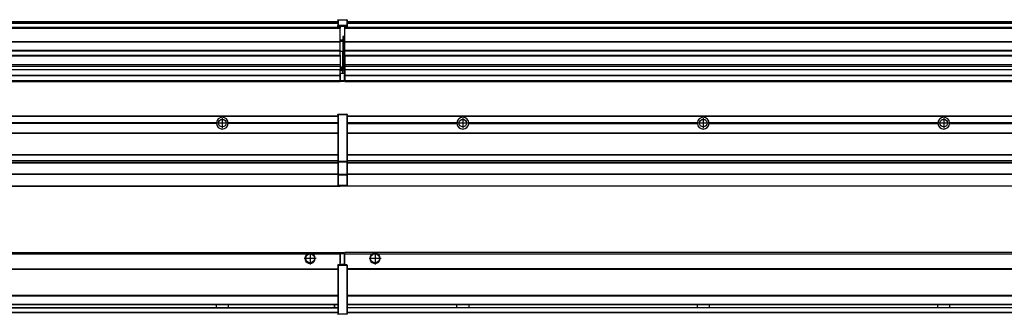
# Model space of a CAD drawing. Header units: inches. Extents: x -381 to 25822, y -418 to 176.
# Tile 45 of 48: x 24185 to 25004, y -154 to 90. Entities that reach past the tile are written whole.
import ezdxf

# ---------------------------------------------------------------- set-up
doc = ezdxf.new("R2010")
doc.units = ezdxf.units.IN
doc.linetypes.add('DOT_CENTER', pattern=[14, 12, -1, 0, -1])
doc.layers.add('1', color=7, linetype='Continuous')

# ---------------------------------------------------------------- blocks, each defined once
blk = doc.blocks.new('Modulo_der__10E___29', base_point=(24455.18, -53.93))
at = {"color": 7, "linetype": 'Continuous'}
for p, q in [((24456.88, 10.47), (25721.68, 10.47)), ((24456.88, 10.22), (25721.68, 10.22)), ((24476.43, 10.47), (24476.48, 10.52)), ((24476.48, 10.52), (24483.88, 10.52)), ((24483.93, 10.47), (24483.88, 10.52)), ((24548.29, 4.77), (24456.88, 4.77)), ((24548.28, 4.47), (24456.88, 4.47)), ((24456.88, 4.17), (24548.29, 4.17)), ((24548.29, 4.77), (24548.28, 4.47)), ((24548.28, 4.47), (24548.29, 4.17)), ((24550.45, 6.04), (24550.45, 6.05)), ((24550.83, 6.57), (24550.85, 6.59)), ((24550.85, 2.36), (24550.83, 2.38)), ((24555.91, 2.92), (24555.9, 2.9)), ((24748.29, 4.77), (24558.07, 4.77)), ((24558.08, 4.47), (24558.07, 4.77)), ((24558.07, 4.17), (24558.08, 4.47)), ((24558.07, 4.17), (24748.29, 4.17)), ((24748.28, 4.47), (24558.08, 4.47)), ((24748.29, 4.77), (24748.28, 4.47)), ((24748.28, 4.47), (24748.29, 4.17)), ((24750.83, 6.57), (24750.85, 6.59)), ((24750.85, 2.36), (24750.83, 2.38)), ((24755.91, 2.92), (24755.9, 2.9)), ((24948.29, 4.77), (24758.07, 4.77)), ((24758.08, 4.47), (24758.07, 4.77)), ((24758.07, 4.17), (24758.08, 4.47)), ((24758.07, 4.17), (24948.29, 4.17)), ((24948.28, 4.47), (24758.08, 4.47)), ((24948.29, 4.77), (24948.28, 4.47)), ((24948.28, 4.47), (24948.29, 4.17)), ((24950.45, 2.9), (24950.44, 2.91)), ((24950.83, 6.57), (24950.85, 6.59)), ((24955.91, 2.92), (24955.9, 2.9)), ((25148.29, 4.77), (24958.07, 4.77)), ((24958.08, 4.47), (24958.07, 4.77)), ((24958.07, 4.17), (24958.08, 4.47)), ((24958.07, 4.17), (25148.29, 4.17)), ((25148.28, 4.47), (24958.08, 4.47)), ((24456.88, -3.53), (25721.68, -3.53)), ((24456.88, -3.78), (25721.68, -3.78)), ((25721.68, -4.03), (24456.88, -4.03)), ((24456.88, -21.53), (25721.68, -21.53)), ((24456.88, -21.78), (25721.68, -21.78)), ((24456.88, -26.73), (25721.68, -26.73)), ((24456.88, -26.82), (25721.68, -26.82)), ((24456.88, -28.37), (25721.68, -28.37)), ((24456.88, -28.53), (25721.68, -28.53)), ((24456.88, -28.65), (25721.68, -28.65)), ((25721.68, -38.02), (24456.88, -38.02)), ((25721.68, -38.11), (24456.88, -38.11)), ((24455.18, -47.53), (24455.18, -48.03)), ((25642.68, -48.03), (24455.18, -48.03)), ((24456.63, -47.53), (25721.68, -47.53))]:
    blk.add_line(p, q, dxfattribs=at)
for centre in [(24553.18, 4.47), (24753.18, 4.47), (24953.18, 4.47)]:
    blk.add_circle(centre, 3.15, dxfattribs=at)
for centre, start, end in [((24553.18, 4.47), 3.5101, 176.4899), ((24753.18, 4.47), 3.5101, 176.4899), ((24953.18, 4.47), 3.5101, 176.4899), ((24553.18, 4.47), 183.51008, 356.48992), ((24753.18, 4.47), 183.51008, 356.48992), ((24953.18, 4.47), 183.51008, 356.48992)]:
    blk.add_arc(centre, 4.9, start, end, dxfattribs=at)
at = {"layer": '1', "color": 2, "linetype": 'DOT_CENTER'}
for p, q in [((24553.18, 8.62), (24553.18, 0.32)), ((24753.18, 8.62), (24753.18, 0.32)), ((24953.18, 8.62), (24953.18, 0.32)), ((24557.33, 4.47), (24549.03, 4.47)), ((24757.33, 4.47), (24749.03, 4.47)), ((24957.33, 4.47), (24949.03, 4.47))]:
    blk.add_line(p, q, dxfattribs=at)
blk = doc.blocks.new('Modulos_intermedio__FL-14__12_1_1_1_1__35', base_point=(23055.18, -48.03))
at = {"color": 7, "linetype": 'Continuous'}
for p, q in [((23056.88, 10.47), (24449.18, 10.47)), ((23056.88, 10.22), (24449.18, 10.22)), ((24422.43, 10.47), (24422.48, 10.52)), ((24422.48, 10.52), (24429.88, 10.52)), ((24429.93, 10.47), (24429.88, 10.52)), ((24449.18, 11.72), (24449.19, 11.79)), ((24449.18, 11.72), (24449.18, 11.47)), ((24449.18, 11.47), (24449.43, 11.47)), ((24449.18, 11.47), (24449.18, -27.21)), ((24449.19, 11.79), (24449.2, 11.82)), ((24449.2, 11.82), (24449.22, 11.86)), ((24449.22, 11.86), (24449.25, 11.9)), ((24449.25, 11.9), (24449.29, 11.93)), ((24449.29, 11.93), (24449.34, 11.96)), ((24449.34, 11.96), (24449.36, 11.96)), ((24449.36, 11.96), (24449.43, 11.97)), ((24449.43, 11.97), (24456.63, 11.97)), ((24449.43, 11.97), (24449.43, 11.47)), ((24456.63, 11.47), (24449.43, 11.47)), ((24449.43, 11.47), (24449.43, -27.21)), ((24456.63, 11.97), (24456.63, 11.47)), ((24456.7, 11.96), (24456.63, 11.97)), ((24456.88, 11.47), (24456.63, 11.47)), ((24456.63, 11.47), (24456.63, -27.21)), ((24456.72, 11.96), (24456.7, 11.96)), ((24456.76, 11.93), (24456.72, 11.96)), ((24456.8, 11.9), (24456.76, 11.93)), ((24456.84, 11.86), (24456.8, 11.9)), ((24456.86, 11.82), (24456.84, 11.86)), ((24456.87, 11.79), (24456.86, 11.82)), ((24456.88, 11.72), (24456.87, 11.79)), ((24456.88, 11.72), (24456.88, 11.47)), ((24456.88, 11.47), (24456.88, -27.21)), ((24348.29, 4.77), (24158.07, 4.77)), ((24348.29, 4.17), (24158.07, 4.17)), ((24348.28, 4.47), (24158.08, 4.47)), ((24348.29, 4.77), (24348.28, 4.47)), ((24348.28, 4.47), (24348.29, 4.17)), ((24350.83, 6.57), (24350.85, 6.59)), ((24350.84, 2.36), (24350.83, 2.38)), ((24355.9, 6.06), (24355.91, 6.03)), ((24449.18, 4.77), (24358.07, 4.77)), ((24358.08, 4.47), (24358.07, 4.77)), ((24358.07, 4.17), (24358.08, 4.47)), ((24449.18, 4.17), (24358.07, 4.17)), ((24449.18, 4.47), (24358.08, 4.47)), ((23056.88, -3.53), (24449.18, -3.53)), ((23056.88, -3.78), (24449.18, -3.78)), ((24449.18, -4.03), (23056.88, -4.03)), ((23056.88, -21.53), (24449.18, -21.53)), ((23056.88, -21.78), (24449.18, -21.78)), ((23056.88, -26.73), (24449.18, -26.73)), ((23056.88, -26.82), (24449.18, -26.82)), ((23056.88, -28.37), (24449.18, -28.37)), ((23056.88, -28.53), (24449.18, -28.53)), ((23056.88, -28.65), (24449.18, -28.65)), ((24449.18, -27.21), (24449.18, -27.52)), ((24449.18, -27.21), (24449.43, -27.21)), ((24449.18, -27.52), (24449.18, -38.19)), ((24449.18, -27.52), (24449.19, -27.54)), ((24449.19, -27.54), (24449.22, -27.57)), ((24449.22, -27.57), (24449.25, -27.59)), ((24449.25, -27.59), (24449.29, -27.6)), ((24449.29, -27.6), (24449.34, -27.61)), ((24449.34, -27.61), (24449.36, -27.61)), ((24449.36, -27.61), (24449.43, -27.62)), ((24449.43, -27.21), (24449.43, -27.62)), ((24449.43, -27.21), (24456.63, -27.21)), ((24449.43, -27.62), (24449.43, -38.3)), ((24449.43, -27.62), (24456.63, -27.62)), ((24456.63, -27.21), (24456.63, -27.62)), ((24456.88, -27.21), (24456.63, -27.21)), ((24456.7, -27.61), (24456.63, -27.62)), ((24456.63, -27.62), (24456.63, -38.3)), ((24456.72, -27.61), (24456.7, -27.61)), ((24456.76, -27.6), (24456.72, -27.61)), ((24456.8, -27.59), (24456.76, -27.6)), ((24456.84, -27.57), (24456.8, -27.59)), ((24456.87, -27.54), (24456.84, -27.57)), ((24456.88, -27.52), (24456.87, -27.54)), ((24456.88, -27.21), (24456.88, -27.52)), ((24456.88, -27.52), (24456.88, -38.19)), ((24449.18, -38.02), (23056.88, -38.02)), ((24449.18, -38.11), (23056.88, -38.11)), ((24449.18, -38.19), (24449.19, -38.22)), ((24449.18, -38.19), (24449.18, -38.71)), ((24449.18, -38.71), (24449.18, -47.03)), ((24449.18, -38.71), (24449.43, -38.71)), ((24449.19, -38.22), (24449.22, -38.25)), ((24449.22, -38.25), (24449.25, -38.27)), ((24449.25, -38.27), (24449.29, -38.28)), ((24449.29, -38.28), (24449.34, -38.29)), ((24449.34, -38.29), (24449.36, -38.29)), ((24449.36, -38.29), (24449.43, -38.3)), ((24449.43, -38.3), (24449.43, -38.71)), ((24456.63, -38.3), (24449.43, -38.3)), ((24449.43, -38.71), (24449.43, -47.03)), ((24456.63, -38.71), (24449.43, -38.71)), ((24456.7, -38.29), (24456.63, -38.3)), ((24456.63, -38.3), (24456.63, -38.71)), ((24456.63, -38.71), (24456.63, -47.03)), ((24456.88, -38.71), (24456.63, -38.71)), ((24456.72, -38.29), (24456.7, -38.29)), ((24456.76, -38.28), (24456.72, -38.29)), ((24456.8, -38.27), (24456.76, -38.28)), ((24456.84, -38.25), (24456.8, -38.27)), ((24456.87, -38.22), (24456.84, -38.25)), ((24456.88, -38.19), (24456.87, -38.22)), ((24456.88, -38.19), (24456.88, -38.71)), ((24456.88, -38.71), (24456.88, -47.03)), ((23055.18, -48.03), (24451.18, -48.03)), ((23056.63, -47.53), (24449.43, -47.53)), ((24449.18, -47.03), (24449.18, -47.28)), ((24449.18, -47.03), (24449.43, -47.03)), ((24449.18, -47.28), (24449.19, -47.34)), ((24449.19, -47.34), (24449.2, -47.37)), ((24449.2, -47.37), (24449.22, -47.41)), ((24449.22, -47.41), (24449.25, -47.45)), ((24449.25, -47.45), (24449.29, -47.49)), ((24449.29, -47.49), (24449.34, -47.51)), ((24449.34, -47.51), (24449.36, -47.52)), ((24449.36, -47.52), (24449.43, -47.53)), ((24449.43, -47.03), (24449.43, -47.53)), ((24449.43, -47.03), (24456.63, -47.03)), ((24449.43, -47.53), (24456.63, -47.53)), ((24451.18, -47.53), (24451.18, -48.03)), ((24456.88, -47.03), (24456.63, -47.03)), ((24456.63, -47.03), (24456.63, -47.53)), ((24456.7, -47.52), (24456.63, -47.53)), ((24456.72, -47.51), (24456.7, -47.52)), ((24456.76, -47.49), (24456.72, -47.51)), ((24456.8, -47.45), (24456.76, -47.49)), ((24456.84, -47.41), (24456.8, -47.45)), ((24456.86, -47.37), (24456.84, -47.41)), ((24456.87, -47.34), (24456.86, -47.37)), ((24456.88, -47.28), (24456.87, -47.34)), ((24456.88, -47.03), (24456.88, -47.28))]:
    blk.add_line(p, q, dxfattribs=at)
blk.add_circle((24353.18, 4.47), 3.15, dxfattribs=at)
for start, end in [(3.5101, 176.4899), (183.51008, 356.48992)]:
    blk.add_arc((24353.18, 4.47), 4.9, start, end, dxfattribs=at)
at = {"layer": '1', "color": 2, "linetype": 'DOT_CENTER'}
for p, q in [((24353.18, 8.62), (24353.18, 0.32)), ((24357.33, 4.47), (24349.03, 4.47))]:
    blk.add_line(p, q, dxfattribs=at)
blk = doc.blocks.new('F-248__36', base_point=(621.12, -75.97))
for name, p in [('Modulos_intermedio__FL-14__12_1_1_1_1__35', (23055.18, -48.03)), ('Modulo_der__10E___29', (24455.18, -53.93))]:
    blk.add_blockref(name, p)
blk = doc.blocks.new('Alzado2', base_point=(2889, -32))
blk.add_blockref('F-248__36', (621.12, -75.97))
blk = doc.blocks.new('Modulo_der__10E___56', base_point=(24455.18, 38.97))
at = {"color": 7, "linetype": 'Continuous'}
for p, q in [((24455.18, 83.99), (24455.18, 84.47)), ((24455.18, 83.99), (24455.18, 83.97)), ((25700.68, 83.99), (24455.18, 83.99)), ((24455.18, 83.97), (24455.18, 83.47)), ((24455.18, 83.97), (25543.18, 83.97)), ((24455.18, 72.41), (24455.18, 83.47)), ((24455.18, 83.47), (25528.43, 83.47)), ((24456.88, 88.97), (25721.68, 88.97)), ((24456.88, 88.96), (25721.68, 88.96)), ((24456.88, 88.35), (25721.68, 88.35)), ((24456.88, 88.03), (25721.68, 88.03)), ((24456.88, 87.7), (25721.68, 87.7)), ((24455.18, 72.41), (24455.18, 72.16)), ((24455.18, 72.41), (25527.68, 72.41)), ((24455.18, 72.16), (25527.68, 72.16)), ((24455.18, 64.79), (24455.18, 72.16)), ((25527.68, 64.79), (24455.18, 64.79)), ((24455.18, 64.79), (24455.18, 64.54)), ((24455.18, 60.91), (24455.18, 64.54)), ((24455.18, 64.54), (25527.68, 64.54)), ((24455.18, 60.91), (24455.18, 60.41)), ((24455.18, 60.91), (25527.68, 60.91)), ((24455.18, 60.41), (25527.68, 60.41)), ((24455.18, 60.41), (24455.18, 59.42)), ((24455.18, 59.42), (24455.18, 53.15)), ((24455.18, 53.15), (24455.18, 51.48)), ((24455.18, 53.15), (25527.68, 53.15)), ((25527.68, 51.48), (24455.18, 51.48)), ((24455.18, 51.48), (24455.18, 51.37)), ((24455.18, 51.37), (24455.18, 49.19)), ((24455.18, 49.19), (24455.18, 49.16)), ((24455.18, 49.19), (25542.96, 49.19)), ((24455.18, 49.16), (24455.18, 44.48)), ((24455.18, 49.16), (25542.99, 49.16)), ((24455.18, 44.48), (24455.18, 44.04)), ((24455.18, 44.48), (25700.68, 44.48)), ((24455.18, 44.04), (24455.18, 39.97)), ((24455.18, 44.04), (25700.68, 44.04)), ((24455.18, 39.97), (24455.18, 39.47)), ((24455.18, 39.97), (25700.68, 39.97)), ((24455.18, 39.22), (24455.18, 39.47)), ((24455.18, 39.47), (25721.68, 39.47)), ((24455.18, 39.22), (24455.18, 38.97)), ((24455.18, 39.22), (25721.68, 39.22)), ((24455.18, 38.97), (25721.68, 38.97))]:
    blk.add_line(p, q, dxfattribs=at)
blk = doc.blocks.new('Modulos_intermedio__FL-14__12_1_1_1_1__62', base_point=(23055.18, 38.97))
at = {"color": 7, "linetype": 'Continuous'}
for p, q in [((24449.18, 90.22), (24449.19, 90.29)), ((24449.18, 90.22), (24449.2, 90.24)), ((24449.18, 90.22), (24449.18, 90.16)), ((24449.18, 90.16), (24449.18, 90.22)), ((24449.18, 90.16), (24449.18, 85.33)), ((24449.19, 90.29), (24449.2, 90.32)), ((24449.2, 90.32), (24449.22, 90.36)), ((24449.2, 90.24), (24449.22, 90.28)), ((24449.22, 90.36), (24449.25, 90.4)), ((24449.22, 90.28), (24449.25, 90.32)), ((24449.25, 90.4), (24449.29, 90.43)), ((24449.25, 90.32), (24449.29, 90.35)), ((24449.29, 90.43), (24449.34, 90.46)), ((24449.29, 90.35), (24449.34, 90.37)), ((24449.34, 90.46), (24449.36, 90.46)), ((24449.34, 90.37), (24449.36, 90.38)), ((24449.36, 90.46), (24449.43, 90.47)), ((24449.36, 90.38), (24449.43, 90.39)), ((24449.43, 90.47), (24449.43, 90.39)), ((24449.43, 90.47), (24456.63, 90.47)), ((24449.43, 90.39), (24449.43, 85.56)), ((24449.43, 90.39), (24456.63, 90.39)), ((24456.63, 90.47), (24456.63, 90.39)), ((24456.7, 90.46), (24456.63, 90.47)), ((24456.63, 90.39), (24456.63, 85.56)), ((24456.7, 90.38), (24456.63, 90.39)), ((24456.72, 90.46), (24456.7, 90.46)), ((24456.72, 90.37), (24456.7, 90.38)), ((24456.76, 90.43), (24456.72, 90.46)), ((24456.76, 90.35), (24456.72, 90.37)), ((24456.8, 90.4), (24456.76, 90.43)), ((24456.8, 90.32), (24456.76, 90.35)), ((24456.84, 90.36), (24456.8, 90.4)), ((24456.84, 90.28), (24456.8, 90.32)), ((24456.86, 90.32), (24456.84, 90.36)), ((24456.86, 90.24), (24456.84, 90.28)), ((24456.87, 90.29), (24456.86, 90.32)), ((24456.87, 90.22), (24456.86, 90.24)), ((24456.88, 90.22), (24456.87, 90.29)), ((24456.88, 90.16), (24456.87, 90.22)), ((24456.88, 90.22), (24456.88, 90.16)), ((24456.88, 90.16), (24456.88, 85.33)), ((24451.18, 83.99), (23055.18, 83.99)), ((23055.18, 83.97), (24451.18, 83.97)), ((23055.18, 83.47), (24451.18, 83.47)), ((23056.88, 88.97), (24449.18, 88.97)), ((23056.88, 88.96), (24449.18, 88.96)), ((23056.88, 88.35), (24449.18, 88.35)), ((23056.88, 88.03), (24449.18, 88.03)), ((23056.88, 87.7), (24449.18, 87.7)), ((24449.18, 85.33), (24449.19, 85.4)), ((24449.18, 85.33), (24449.18, 85.22)), ((24449.18, 85.22), (24449.19, 85.29)), ((24449.18, 85.22), (24449.18, 84.97)), ((24449.18, 84.97), (24449.43, 84.97)), ((24449.18, 84.97), (24449.18, 84.72)), ((24449.19, 84.66), (24449.18, 84.72)), ((24449.19, 85.4), (24449.2, 85.42)), ((24449.19, 85.29), (24449.2, 85.32)), ((24449.2, 84.63), (24449.19, 84.66)), ((24449.2, 85.42), (24449.22, 85.46)), ((24449.2, 85.32), (24449.22, 85.36)), ((24449.22, 84.59), (24449.2, 84.63)), ((24449.22, 85.46), (24449.25, 85.5)), ((24449.25, 85.4), (24449.22, 85.36)), ((24449.22, 85.36), (24449.25, 85.4)), ((24449.25, 84.55), (24449.22, 84.59)), ((24449.25, 85.5), (24449.29, 85.53)), ((24449.25, 85.4), (24449.29, 85.43)), ((24449.29, 84.51), (24449.25, 84.55)), ((24449.29, 85.53), (24449.34, 85.55)), ((24449.34, 85.46), (24449.29, 85.43)), ((24449.29, 85.43), (24449.34, 85.46)), ((24449.34, 84.49), (24449.29, 84.51)), ((24449.34, 85.55), (24449.36, 85.55)), ((24449.34, 85.46), (24449.36, 85.46)), ((24449.36, 84.48), (24449.34, 84.49)), ((24449.36, 85.55), (24449.43, 85.56)), ((24449.36, 85.46), (24449.43, 85.47)), ((24449.43, 84.47), (24449.36, 84.48)), ((24449.43, 85.56), (24449.43, 85.47)), ((24456.63, 85.56), (24449.43, 85.56)), ((24449.43, 85.47), (24449.43, 84.97)), ((24449.43, 85.47), (24456.63, 85.47)), ((24449.43, 84.97), (24449.43, 84.47)), ((24449.43, 84.97), (24451.18, 84.97)), ((24449.43, 84.47), (24451.18, 84.47)), ((24451.18, 84.97), (24454.88, 84.97)), ((24451.18, 84.97), (24451.18, 83.97)), ((24451.18, 83.97), (24451.18, 83.47)), ((24451.18, 72.41), (24451.18, 83.47)), ((24454.88, 84.97), (24454.88, 77.44)), ((24454.88, 84.97), (24456.63, 84.97)), ((24454.88, 84.47), (24456.63, 84.47)), ((24456.7, 85.55), (24456.63, 85.56)), ((24456.63, 85.56), (24456.63, 85.47)), ((24456.7, 85.46), (24456.63, 85.47)), ((24456.63, 85.47), (24456.63, 84.97)), ((24456.88, 84.97), (24456.63, 84.97)), ((24456.63, 84.97), (24456.63, 84.47)), ((24456.63, 84.47), (24456.7, 84.48)), ((24456.72, 85.55), (24456.7, 85.55)), ((24456.72, 85.46), (24456.7, 85.46)), ((24456.7, 84.48), (24456.72, 84.49)), ((24456.76, 85.53), (24456.72, 85.55)), ((24456.72, 85.46), (24456.76, 85.43)), ((24456.76, 85.43), (24456.72, 85.46)), ((24456.72, 84.49), (24456.76, 84.51)), ((24456.8, 85.5), (24456.76, 85.53)), ((24456.8, 85.4), (24456.76, 85.43)), ((24456.76, 84.51), (24456.8, 84.55)), ((24456.84, 85.46), (24456.8, 85.5)), ((24456.8, 85.4), (24456.84, 85.36)), ((24456.84, 85.36), (24456.8, 85.4)), ((24456.8, 84.55), (24456.84, 84.59)), ((24456.86, 85.42), (24456.84, 85.46)), ((24456.86, 85.32), (24456.84, 85.36)), ((24456.84, 84.59), (24456.86, 84.63)), ((24456.87, 85.4), (24456.86, 85.42)), ((24456.87, 85.29), (24456.86, 85.32)), ((24456.86, 84.63), (24456.87, 84.66)), ((24456.88, 85.33), (24456.87, 85.4)), ((24456.88, 85.22), (24456.87, 85.29)), ((24456.87, 84.66), (24456.88, 84.72)), ((24456.88, 85.33), (24456.88, 85.22)), ((24456.88, 85.22), (24456.88, 84.97)), ((24456.88, 84.97), (24456.88, 84.72)), ((24454.88, 76.45), (24453.43, 76.45)), ((24453.43, 76.45), (24453.43, 73.5)), ((24453.68, 76.45), (24453.68, 73.5)), ((24453.68, 76.3), (24454.88, 76.3)), ((24454.88, 79.65), (24455.18, 79.58)), ((24454.88, 78.12), (24455.18, 78.12)), ((24454.88, 77.6), (24455.18, 77.6)), ((24454.88, 77.44), (24455.18, 77.36)), ((24454.88, 76.45), (24455.18, 76.53)), ((24454.88, 76.3), (24454.88, 76.45)), ((24455.18, 76.3), (24454.88, 76.3)), ((24454.88, 63.97), (24454.88, 76.3)), ((23055.18, 72.41), (24451.18, 72.41)), ((23055.18, 72.16), (24451.18, 72.16)), ((24453.43, 73.5), (24451.18, 73.5)), ((24453.43, 73), (24451.18, 73)), ((24451.18, 72.5), (24453.43, 72.5)), ((24451.18, 72.41), (24451.18, 72.16)), ((24451.18, 64.79), (24451.18, 72.16)), ((24453.43, 73.5), (24453.68, 73.5)), ((24453.43, 73), (24453.43, 73.5)), ((24453.43, 73), (24453.43, 72.5)), ((24453.43, 72.5), (24453.43, 63.97)), ((24453.68, 72.5), (24453.43, 72.5)), ((24453.68, 73.19), (24453.67, 73.21)), ((24453.68, 73.25), (24453.68, 73.5)), ((24453.68, 73.19), (24453.68, 72.5)), ((24453.68, 63.97), (24453.68, 72.5)), ((24451.18, 64.79), (23055.18, 64.79)), ((23055.18, 64.54), (24451.18, 64.54)), ((23055.18, 60.91), (24451.18, 60.91)), ((23055.18, 60.41), (24451.18, 60.41)), ((24451.18, 64.79), (24451.18, 64.54)), ((24451.18, 60.91), (24451.18, 64.54)), ((24453.43, 63.97), (24451.18, 63.97)), ((24451.18, 60.91), (24451.18, 60.41)), ((24451.18, 60.41), (24451.18, 59.42)), ((24451.18, 59.42), (24451.18, 53.15)), ((24453.43, 63.97), (24453.68, 63.97)), ((24453.43, 50.98), (24453.43, 63.97)), ((24453.68, 63.97), (24454.88, 63.97)), ((24453.68, 50.98), (24453.68, 63.97)), ((24455.18, 63.97), (24454.88, 63.97)), ((24454.88, 49.58), (24454.88, 63.97)), ((23055.18, 53.15), (24451.18, 53.15)), ((24451.18, 51.48), (23055.18, 51.48)), ((23778.18, 49.19), (24451.18, 49.19)), ((23778.18, 49.16), (24451.18, 49.16)), ((24451.18, 53.15), (24451.18, 51.48)), ((24451.18, 51.48), (24451.18, 51.37)), ((24451.18, 51.37), (24451.18, 49.19)), ((24453.43, 50.98), (24451.18, 50.98)), ((24453.43, 49.98), (24451.18, 49.98)), ((24451.18, 49.19), (24451.18, 49.16)), ((24451.18, 47.58), (24451.18, 49.16)), ((24453.43, 49.98), (24453.43, 50.98)), ((24453.43, 50.98), (24453.68, 50.98)), ((24453.43, 49.98), (24453.43, 48.98)), ((24453.68, 49.73), (24453.68, 50.98)), ((24453.68, 49.73), (24453.68, 48.98)), ((24453.68, 49.58), (24454.88, 49.58)), ((24454.88, 48.93), (24454.88, 49.58)), ((24455.18, 49.58), (24454.88, 49.58)), ((23055.18, 44.48), (24451.13, 44.48)), ((23055.18, 44.04), (24451.13, 44.04)), ((24451.13, 44.48), (24451.13, 47.58)), ((24451.13, 47.58), (24451.18, 47.58)), ((24451.13, 45.47), (24451.18, 45.48)), ((24451.13, 44.48), (24451.18, 44.48)), ((24451.13, 44.48), (24451.13, 44.04)), ((24451.13, 39.97), (24451.13, 44.04)), ((24453.43, 48.98), (24451.18, 48.98)), ((24453.43, 47.91), (24451.18, 47.91)), ((24451.18, 46), (24451.18, 47.58)), ((24451.18, 46), (24453.43, 46)), ((24451.18, 46), (24451.18, 39.97)), ((24453.43, 47.91), (24453.43, 48.98)), ((24453.68, 48.98), (24453.43, 48.98)), ((24453.43, 46), (24453.43, 47.91)), ((24453.43, 47.91), (24453.52, 47.89)), ((24453.43, 46), (24454.88, 46)), ((24453.52, 47.89), (24453.6, 47.83)), ((24453.6, 47.83), (24453.66, 47.75)), ((24453.66, 47.75), (24453.68, 47.66)), ((24453.68, 47.66), (24453.68, 48.98)), ((24453.68, 48.93), (24454.88, 48.93)), ((24453.68, 46), (24453.68, 47.66)), ((24455.18, 45.08), (24454.63, 44.93)), ((24454.63, 44.93), (24454.63, 39.97)), ((24454.88, 48.93), (24454.88, 47.33)), ((24454.88, 48.93), (24455.18, 48.85)), ((24454.88, 47.33), (24454.88, 46)), ((24455.18, 45.92), (24454.88, 46)), ((24454.88, 45), (24455.18, 45.08)), ((24454.88, 45), (24454.88, 39.97)), ((24454.88, 44.81), (24455.18, 44.87)), ((24454.88, 41.31), (24455.18, 41.37)), ((23055.18, 39.97), (24451.13, 39.97)), ((23055.18, 39.47), (24451.13, 39.47)), ((23055.18, 39.22), (24451.13, 39.22)), ((23055.18, 38.97), (24451.13, 38.97)), ((24451.18, 40.48), (24451.13, 40.49)), ((24451.13, 39.97), (24451.13, 39.47)), ((24451.13, 39.22), (24451.13, 39.47)), ((24451.13, 39.22), (24451.13, 38.97)), ((24451.18, 39.97), (24451.18, 39.47)), ((24451.18, 39.97), (24454.63, 39.97)), ((24451.18, 39.47), (24454.63, 39.47)), ((24454.63, 39.97), (24454.63, 39.47)), ((24454.88, 39.97), (24454.63, 39.97)), ((24454.88, 40.83), (24455.18, 40.91)), ((24454.88, 39.97), (24454.88, 39.72))]:
    blk.add_line(p, q, dxfattribs=at)
for centre, start, end in [((24453.43, 73.25), 270, 0), ((24453.43, 49.73), 0, 90), ((24454.63, 39.72), 270, 0)]:
    blk.add_arc(centre, 0.25, start, end, dxfattribs=at)
blk = doc.blocks.new('F-248__63', base_point=(621.12, 38.97))
for name, p in [('Modulos_intermedio__FL-14__12_1_1_1_1__62', (23055.18, 38.97)), ('Modulo_der__10E___56', (24455.18, 38.97))]:
    blk.add_blockref(name, p)
blk = doc.blocks.new('Inferior2', base_point=(2889, 64.72))
blk.add_blockref('F-248__63', (621.12, 38.97))
blk = doc.blocks.new('Modulo_der__10E___82', base_point=(24455.18, -152.97))
at = {"color": 7, "linetype": 'Continuous'}
for p, q in [((24455.18, -104.47), (24455.18, -102.97)), ((25721.68, -102.97), (24455.18, -102.97)), ((24477.77, -104.47), (24455.18, -104.47)), ((24455.18, -113.47), (24455.18, -104.47)), ((24478.72, -103.98), (24477.77, -104.47)), ((24480.18, -103.72), (24478.72, -103.98)), ((24481.63, -103.98), (24480.18, -103.72)), ((24482.59, -104.47), (24481.63, -103.98)), ((25721.68, -104.47), (24482.59, -104.47)), ((25721.68, -116.72), (24456.88, -116.72)), ((24456.88, -116.97), (25721.68, -116.97)), ((25721.68, -117.22), (24456.88, -117.22)), ((25721.68, -138.72), (24456.88, -138.72)), ((25721.68, -138.97), (24456.88, -138.97)), ((24456.88, -139.22), (25721.68, -139.22)), ((24456.88, -145.97), (25721.68, -145.97)), ((24456.88, -146.22), (25721.68, -146.22)), ((24548.28, -146.3), (24548.28, -146.22)), ((24548.28, -146.59), (24548.28, -146.3)), ((24548.29, -147.23), (24548.28, -146.59)), ((24548.29, -147.56), (24548.29, -147.23)), ((24558.08, -146.35), (24558.07, -146.99)), ((24558.07, -146.99), (24558.07, -147.07)), ((24558.07, -147.07), (24558.07, -147.72)), ((24558.08, -146.22), (24558.08, -146.3)), ((24558.08, -146.3), (24558.08, -146.35)), ((24748.28, -146.3), (24748.28, -146.22)), ((24748.28, -146.35), (24748.28, -146.3)), ((24748.28, -146.75), (24748.28, -146.35)), ((24748.29, -147.07), (24748.28, -146.75)), ((24748.29, -147.23), (24748.29, -147.07)), ((24748.29, -147.88), (24748.29, -147.23)), ((24758.08, -146.35), (24758.07, -146.99)), ((24758.07, -146.99), (24758.07, -147.07)), ((24758.07, -147.07), (24758.07, -147.72)), ((24758.08, -146.22), (24758.08, -146.3)), ((24758.08, -146.3), (24758.08, -146.35)), ((24948.28, -146.3), (24948.28, -146.22)), ((24948.28, -146.35), (24948.28, -146.3)), ((24948.28, -146.75), (24948.28, -146.35)), ((24948.29, -147.07), (24948.28, -146.75)), ((24948.29, -147.23), (24948.29, -147.07)), ((24948.29, -147.88), (24948.29, -147.23)), ((24958.08, -146.35), (24958.07, -146.99)), ((24958.07, -146.99), (24958.07, -147.07)), ((24958.07, -147.07), (24958.07, -147.72)), ((24958.08, -146.22), (24958.08, -146.3)), ((24958.08, -146.3), (24958.08, -146.35)), ((24456.88, -148.72), (25721.68, -148.72)), ((25721.68, -148.97), (24456.88, -148.97)), ((24456.88, -152.72), (25721.68, -152.72)), ((24456.88, -152.97), (25721.68, -152.97)), ((24548.28, -148.5), (24548.29, -147.56)), ((24548.28, -148.59), (24548.28, -148.5)), ((24548.28, -148.72), (24548.28, -148.59)), ((24558.07, -147.72), (24558.07, -147.88)), ((24558.07, -147.88), (24558.07, -147.96)), ((24558.07, -147.96), (24558.08, -148.59)), ((24558.08, -148.59), (24558.08, -148.65)), ((24558.08, -148.65), (24558.08, -148.72)), ((24748.28, -148.2), (24748.29, -147.88)), ((24748.28, -148.59), (24748.28, -148.2)), ((24748.28, -148.65), (24748.28, -148.59)), ((24748.28, -148.72), (24748.28, -148.65)), ((24758.07, -147.72), (24758.07, -147.88)), ((24758.07, -147.88), (24758.07, -147.96)), ((24758.07, -147.96), (24758.08, -148.59)), ((24758.08, -148.59), (24758.08, -148.65)), ((24758.08, -148.65), (24758.08, -148.72)), ((24948.28, -148.2), (24948.29, -147.88)), ((24948.28, -148.59), (24948.28, -148.2)), ((24948.28, -148.65), (24948.28, -148.59)), ((24948.28, -148.72), (24948.28, -148.65)), ((24958.07, -147.72), (24958.07, -147.88)), ((24958.07, -147.88), (24958.07, -147.96)), ((24958.07, -147.96), (24958.08, -148.59)), ((24958.08, -148.59), (24958.08, -148.65)), ((24958.08, -148.65), (24958.08, -148.72))]:
    blk.add_line(p, q, dxfattribs=at)
for radius in [4, 3.7]:
    blk.add_circle((24480.18, -107.97), radius, dxfattribs=at)
blk.add_arc((24480.18, -107.97), 4.25, 124.56032, 55.43968, dxfattribs=at)
at = {"layer": '1', "color": 2, "linetype": 'DOT_CENTER'}
for p, q in [((24480.18, -102.97), (24480.18, -112.97)), ((24485.18, -107.97), (24475.18, -107.97))]:
    blk.add_line(p, q, dxfattribs=at)
blk = doc.blocks.new('Modulos_intermedio__FL-14__12_1_1_1_1__86', base_point=(23055.18, -154.47))
at = {"color": 7, "linetype": 'Continuous'}
for p, q in [((23055.18, -102.97), (24451.13, -102.97)), ((24423.77, -104.47), (23082.59, -104.47)), ((24424.72, -103.98), (24423.77, -104.47)), ((24426.18, -103.72), (24424.72, -103.98)), ((24427.63, -103.98), (24426.18, -103.72)), ((24428.59, -104.47), (24427.63, -103.98)), ((24451.13, -104.47), (24428.59, -104.47)), ((24451.13, -104.47), (24451.13, -102.97)), ((24451.13, -111.58), (24451.13, -104.47)), ((24451.18, -104.48), (24451.13, -104.49)), ((24451.18, -105.48), (24451.13, -105.49)), ((24454.63, -103.47), (24451.18, -103.47)), ((24451.18, -103.47), (24451.18, -103.97)), ((24451.18, -103.97), (24454.63, -103.97)), ((24451.18, -103.97), (24451.18, -111.58)), ((24454.63, -103.47), (24454.63, -103.97)), ((24454.88, -103.97), (24454.63, -103.97)), ((24454.63, -103.97), (24454.63, -112.97)), ((24454.88, -103.72), (24454.88, -103.97)), ((24454.88, -103.97), (24454.88, -112.97)), ((24454.88, -104.83), (24455.18, -104.91)), ((24449.18, -113.72), (24449.19, -113.66)), ((24449.18, -113.72), (24449.18, -113.97)), ((24449.18, -113.97), (24449.43, -113.97)), ((24449.18, -113.97), (24449.18, -153.97)), ((24449.19, -113.66), (24449.2, -113.63)), ((24449.2, -113.63), (24449.22, -113.59)), ((24449.22, -113.59), (24449.25, -113.55)), ((24449.25, -113.55), (24449.29, -113.51)), ((24449.29, -113.51), (24449.34, -113.49)), ((24449.34, -113.49), (24449.36, -113.48)), ((24449.36, -113.48), (24449.43, -113.47)), ((24449.43, -113.47), (24449.43, -113.97)), ((24451.18, -113.47), (24449.43, -113.47)), ((24449.43, -113.97), (24449.43, -153.97)), ((24456.63, -113.97), (24449.43, -113.97)), ((24451.13, -109.47), (24451.18, -109.48)), ((24451.18, -111.58), (24451.13, -111.58)), ((24451.18, -113.47), (24451.18, -111.58)), ((24454.63, -112.97), (24451.18, -112.97)), ((24454.88, -113.47), (24451.18, -113.47)), ((24454.88, -112.97), (24454.63, -112.97)), ((24454.63, -112.97), (24454.63, -113.47)), ((24454.88, -106.47), (24455.18, -106.47)), ((24454.88, -107.48), (24455.18, -107.48)), ((24454.88, -111.93), (24455.18, -112.01)), ((24454.88, -112.97), (24454.88, -113.26)), ((24454.88, -113.26), (24454.88, -113.47)), ((24456.63, -113.47), (24454.88, -113.47)), ((24456.63, -113.47), (24456.63, -113.97)), ((24456.7, -113.48), (24456.63, -113.47)), ((24456.63, -113.97), (24456.63, -153.97)), ((24456.88, -113.97), (24456.63, -113.97)), ((24456.72, -113.49), (24456.7, -113.48)), ((24456.76, -113.51), (24456.72, -113.49)), ((24456.8, -113.55), (24456.76, -113.51)), ((24456.84, -113.59), (24456.8, -113.55)), ((24456.86, -113.63), (24456.84, -113.59)), ((24456.87, -113.66), (24456.86, -113.63)), ((24456.88, -113.72), (24456.87, -113.66)), ((24456.88, -113.72), (24456.88, -113.97)), ((24456.88, -113.97), (24456.88, -153.97)), ((23056.88, -116.72), (24449.18, -116.72)), ((23056.88, -116.97), (24449.18, -116.97)), ((24449.18, -117.22), (23056.88, -117.22)), ((24449.18, -138.72), (23056.88, -138.72)), ((24449.18, -138.97), (23056.88, -138.97)), ((23056.88, -139.22), (24449.18, -139.22)), ((23056.88, -145.97), (24449.18, -145.97)), ((23056.88, -146.22), (24449.18, -146.22)), ((24348.28, -146.3), (24348.28, -146.22)), ((24348.28, -146.35), (24348.28, -146.3)), ((24348.29, -146.98), (24348.28, -146.35)), ((24348.29, -147.07), (24348.29, -146.98)), ((24348.29, -147.23), (24348.29, -147.07)), ((24348.29, -147.88), (24348.29, -147.23)), ((24358.07, -147.07), (24358.06, -147.47)), ((24358.08, -146.35), (24358.07, -146.59)), ((24358.07, -146.59), (24358.07, -147.07)), ((24358.08, -146.22), (24358.08, -146.3)), ((24358.08, -146.3), (24358.08, -146.35)), ((24446.18, -146.65), (24446.24, -146.4)), ((24446.18, -146.65), (24446.18, -147.16)), ((24446.18, -147.16), (24446.18, -148.23)), ((24446.24, -146.4), (24446.46, -146.22)), ((24446.6, -146.22), (24446.6, -146.26)), ((24446.6, -146.26), (24446.6, -146.97)), ((24446.6, -146.97), (24446.6, -148.69)), ((23056.88, -148.72), (24449.18, -148.72)), ((23056.88, -148.97), (24449.18, -148.97)), ((23056.88, -152.72), (24449.18, -152.72)), ((23056.88, -152.97), (24449.18, -152.97)), ((24348.28, -148.6), (24348.29, -147.96)), ((24348.28, -148.65), (24348.28, -148.6)), ((24348.28, -148.72), (24348.28, -148.65)), ((24348.29, -147.96), (24348.29, -147.88)), ((24358.06, -147.47), (24358.07, -148.2)), ((24358.07, -148.2), (24358.08, -148.5)), ((24358.08, -148.5), (24358.08, -148.6)), ((24358.08, -148.6), (24358.08, -148.72)), ((24446.18, -148.23), (24446.24, -148.55)), ((24446.24, -148.55), (24446.46, -148.72)), ((24446.6, -148.69), (24446.6, -148.72)), ((24449.18, -153.97), (24449.18, -154.22)), ((24449.18, -153.97), (24449.43, -153.97)), ((24449.18, -154.22), (24449.19, -154.29)), ((24449.19, -154.29), (24449.2, -154.32)), ((24449.2, -154.32), (24449.22, -154.36)), ((24449.22, -154.36), (24449.25, -154.4)), ((24449.25, -154.4), (24449.29, -154.43)), ((24449.29, -154.43), (24449.34, -154.46)), ((24449.34, -154.46), (24449.36, -154.46)), ((24449.36, -154.46), (24449.43, -154.47)), ((24449.43, -153.97), (24456.63, -153.97)), ((24449.43, -153.97), (24449.43, -154.47)), ((24456.63, -154.47), (24449.43, -154.47)), ((24456.63, -153.97), (24456.63, -154.47)), ((24456.88, -153.97), (24456.63, -153.97)), ((24456.7, -154.46), (24456.63, -154.47)), ((24456.72, -154.46), (24456.7, -154.46)), ((24456.76, -154.43), (24456.72, -154.46)), ((24456.8, -154.4), (24456.76, -154.43)), ((24456.84, -154.36), (24456.8, -154.4)), ((24456.86, -154.32), (24456.84, -154.36)), ((24456.87, -154.29), (24456.86, -154.32)), ((24456.88, -154.22), (24456.87, -154.29)), ((24456.88, -153.97), (24456.88, -154.22))]:
    blk.add_line(p, q, dxfattribs=at)
for radius in [4, 3.7]:
    blk.add_circle((24426.18, -107.97), radius, dxfattribs=at)
for centre, radius, start, end in [((24426.18, -107.97), 4.25, 124.56032, 55.43968), ((24454.63, -103.72), 0.25, 0, 90)]:
    blk.add_arc(centre, radius, start, end, dxfattribs=at)
at = {"layer": '1', "color": 2, "linetype": 'DOT_CENTER'}
for p, q in [((24426.18, -102.97), (24426.18, -112.97)), ((24431.18, -107.97), (24421.18, -107.97))]:
    blk.add_line(p, q, dxfattribs=at)
blk = doc.blocks.new('F-248__87', base_point=(621.12, -154.47))
for name, p in [('Modulos_intermedio__FL-14__12_1_1_1_1__86', (23055.18, -154.47)), ('Modulo_der__10E___82', (24455.18, -152.97))]:
    blk.add_blockref(name, p)
blk = doc.blocks.new('Superior1', base_point=(2889, -128.72))
blk.add_blockref('F-248__87', (621.12, -154.47))

msp = doc.modelspace()

# ---------------------------------------------------------------- block references
for name, p in [('Inferior2', (2889, 64.72)), ('Alzado2', (2889, -32)), ('Superior1', (2889, -128.72))]:
    msp.add_blockref(name, p)

doc.saveas('drawing.dxf')
